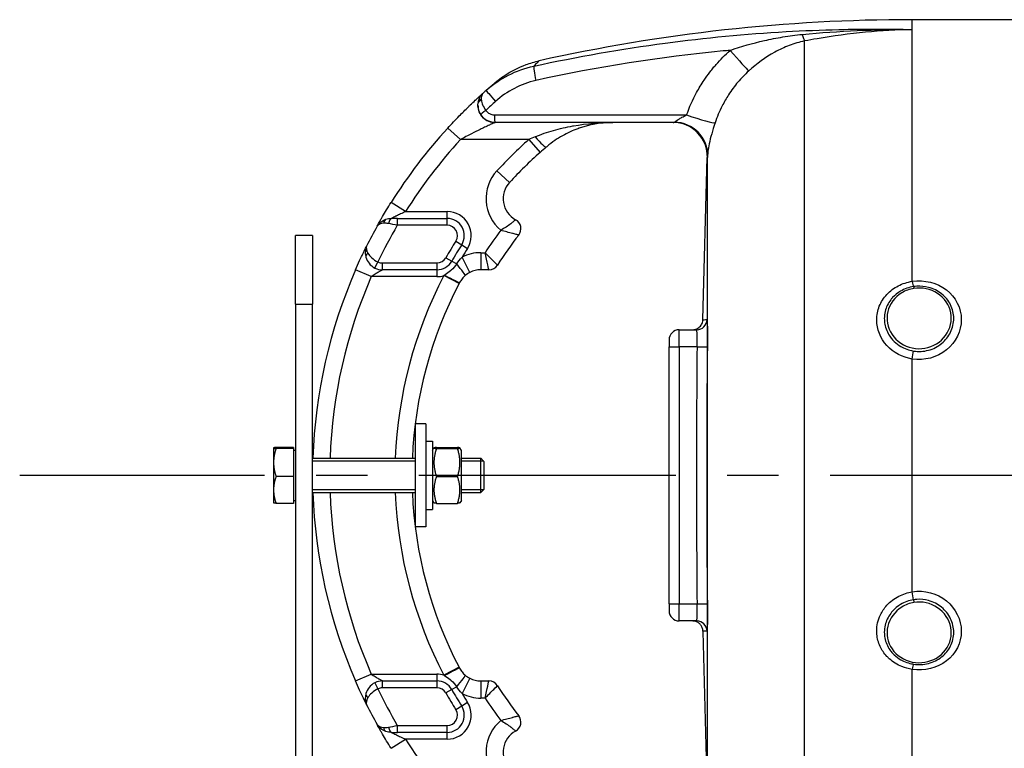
# Model space of a CAD drawing. Header units: millimetres. Extents: x 0 to 8400, y 0 to 5940.
# Tile 44 of 51: x 6318 to 6605, y 3658 to 3870. Entities that reach past the tile are written whole.
import ezdxf

# ---------------------------------------------------------------- set-up
doc = ezdxf.new("R2010")
doc.units = ezdxf.units.MM
doc.header["$LTSCALE"] = 20
doc.linetypes.add('MITTE', pattern=[2, 1.25, -0.25, 0.25, -0.25])
doc.layers.add('02-LINIE-035', color=2, linetype='CONTINUOUS')
doc.layers.add('05-ACHSE', color=1, linetype='MITTE')

msp = doc.modelspace()

# ---------------------------------------------------------------- linework, layer by layer
at = {"layer": '02-LINIE-035'}
for p, q in [((6578.1, 3867.51), (6578.1, 3870.38)), ((6820.18, 3870.38), (6578.1, 3870.38)), ((6578.1, 3794.02), (6578.1, 3867.51)), ((6546.68, 3610.59), (6546.68, 3864.17)), ((6456.36, 3840.38), (6456.35, 3840.38)), ((6508.3, 3840.38), (6456.36, 3840.38)), ((6446.23, 3835.38), (6442.55, 3838.76)), ((6466.17, 3835.38), (6446.23, 3835.38)), ((6466.17, 3835.38), (6469.49, 3831.64)), ((6518.35, 3643.92), (6518.35, 3830.84)), ((6516.98, 3782.92), (6518.22, 3830.17)), ((6518.22, 3830.12), (6518.3, 3830.12)), ((6456.89, 3826.28), (6460.56, 3822.89)), ((6430.23, 3814.38), (6426, 3817.03)), ((6430.23, 3814.38), (6442.37, 3814.38)), ((6442.37, 3812.38), (6442.37, 3814.38)), ((6427.82, 3812.38), (6426.12, 3812.38)), ((6427.82, 3812.38), (6442.37, 3812.38)), ((6427.82, 3810.38), (6427.82, 3812.38)), ((6442.37, 3810.38), (6427.82, 3810.38)), ((6442.37, 3810.38), (6442.37, 3812.38)), ((6398.1, 3787.38), (6398.1, 3807.38)), ((6403.1, 3807.38), (6398.1, 3807.38)), ((6403.1, 3807.38), (6403.1, 3787.38)), ((6444.91, 3805.77), (6446.6, 3804.71)), ((6446.6, 3804.71), (6448.29, 3803.64)), ((6452.17, 3802.38), (6453.42, 3802.38)), ((6452.17, 3802.38), (6452.17, 3797.38)), ((6421.29, 3797.89), (6422.17, 3799.68)), ((6423.48, 3799.38), (6439.36, 3799.38)), ((6423.48, 3797.38), (6423.48, 3799.38)), ((6439.36, 3799.38), (6439.36, 3797.38)), ((6441.97, 3800.89), (6443.7, 3799.9)), ((6443.7, 3799.9), (6445.14, 3799.08)), ((6448.98, 3796.61), (6446.7, 3801.06)), ((6420.21, 3795.38), (6415.62, 3797.38)), ((6439.36, 3797.38), (6423.48, 3797.38)), ((6439.36, 3797.38), (6439.36, 3795.38)), ((6454.51, 3797.38), (6452.17, 3797.38)), ((6439.36, 3795.38), (6420.21, 3795.38)), ((6445.83, 3793.37), (6441.4, 3795.68)), ((6398.1, 3787.38), (6403.1, 3787.38)), ((6398.1, 3787.38), (6398.1, 3519.38)), ((6403.1, 3519.38), (6403.1, 3787.38)), ((6510.1, 3779.88), (6515.2, 3779.88)), ((6510.1, 3774.88), (6510.1, 3779.88)), ((6507.1, 3776.88), (6507.1, 3774.88)), ((6507.1, 3699.88), (6507.1, 3774.88)), ((6507.1, 3774.88), (6510.1, 3774.88)), ((6515.29, 3774.88), (6510.1, 3774.88)), ((6510.1, 3774.88), (6510.1, 3699.88)), ((6515.29, 3774.88), (6518.29, 3774.85)), ((6578.1, 3703.41), (6578.1, 3771.34)), ((6436.1, 3752.38), (6433.1, 3752.38)), ((6433.1, 3722.38), (6433.1, 3752.38)), ((6436.1, 3752.38), (6436.1, 3722.38)), ((6436.1, 3747.38), (6438.1, 3747.38)), ((6438.1, 3747.38), (6438.1, 3727.38)), ((6391.7, 3745.38), (6391.7, 3745.37)), ((6391.7, 3745.38), (6391.7, 3745.38)), ((6391.7, 3745.37), (6391.7, 3741.13)), ((6397.5, 3745.53), (6392.41, 3745.53)), ((6397.5, 3745.21), (6392.41, 3745.21)), ((6397.5, 3745.53), (6397.5, 3745.21)), ((6397.5, 3745.21), (6397.5, 3737.05)), ((6397.5, 3744.69), (6398.1, 3744.69)), ((6438.1, 3744.68), (6438.51, 3745.38)), ((6439.22, 3745.53), (6445.38, 3745.53)), ((6439.22, 3745.21), (6445.38, 3745.21)), ((6446.5, 3744.68), (6446.09, 3745.38)), ((6446.5, 3730.08), (6446.5, 3744.68)), ((6403.1, 3742.38), (6433.1, 3742.38)), ((6433.1, 3741.48), (6403.1, 3741.48)), ((6446.5, 3742.38), (6452.18, 3742.38)), ((6453.08, 3741.48), (6446.5, 3741.48)), ((6452.18, 3732.38), (6452.18, 3742.38)), ((6453.1, 3741.46), (6452.18, 3742.38)), ((6453.1, 3741.46), (6453.1, 3733.3)), ((6391.7, 3741.13), (6391.7, 3733.14)), ((6397.5, 3737.05), (6392.41, 3737.05)), ((6397.5, 3737.05), (6397.5, 3729.22)), ((6439.22, 3737.05), (6445.38, 3737.05)), ((6391.7, 3733.14), (6391.7, 3729.38)), ((6403.1, 3733.27), (6433.1, 3733.27)), ((6446.5, 3733.27), (6453.08, 3733.27)), ((6453.1, 3733.3), (6452.18, 3732.38)), ((6397.5, 3730.06), (6398.1, 3730.06)), ((6403.1, 3732.38), (6433.1, 3732.38)), ((6438.1, 3730.08), (6438.51, 3729.37)), ((6446.5, 3730.08), (6446.09, 3729.37)), ((6446.5, 3732.38), (6452.18, 3732.38)), ((6391.7, 3729.38), (6391.7, 3729.37)), ((6397.5, 3729.22), (6392.41, 3729.22)), ((6436.1, 3727.38), (6438.1, 3727.38)), ((6439.22, 3729.22), (6445.38, 3729.22)), ((6436.1, 3722.38), (6433.1, 3722.38)), ((6507.1, 3699.88), (6507.1, 3697.88)), ((6507.1, 3699.88), (6510.1, 3699.88)), ((6510.1, 3699.88), (6515.29, 3699.88)), ((6510.1, 3694.88), (6510.1, 3699.88)), ((6515.29, 3699.88), (6518.29, 3699.91)), ((6515.2, 3694.88), (6510.1, 3694.88)), ((6516.98, 3691.84), (6518.22, 3644.59)), ((6445.83, 3681.39), (6441.4, 3679.07)), ((6415.62, 3677.38), (6420.21, 3679.38)), ((6420.21, 3679.38), (6439.36, 3679.38)), ((6439.36, 3679.38), (6439.36, 3677.38)), ((6448.98, 3678.15), (6446.7, 3673.7)), ((6578.1, 3607.25), (6578.1, 3680.74)), ((6421.29, 3676.87), (6422.17, 3675.07)), ((6423.48, 3677.38), (6439.36, 3677.38)), ((6423.48, 3675.38), (6423.48, 3677.38)), ((6439.36, 3675.38), (6423.48, 3675.38)), ((6439.36, 3677.38), (6439.36, 3675.38)), ((6445.14, 3675.68), (6443.7, 3674.86)), ((6452.17, 3677.38), (6454.51, 3677.38)), ((6452.17, 3677.38), (6452.17, 3672.38)), ((6443.7, 3674.86), (6441.97, 3673.87)), ((6453.42, 3672.38), (6452.17, 3672.38)), ((6446.6, 3670.05), (6444.91, 3668.98)), ((6448.29, 3671.12), (6446.6, 3670.05)), ((6427.82, 3664.38), (6442.37, 3664.38)), ((6427.82, 3662.38), (6427.82, 3664.38)), ((6442.37, 3662.38), (6442.37, 3664.38)), ((6426.12, 3662.38), (6427.82, 3662.38)), ((6442.37, 3662.38), (6427.82, 3662.38)), ((6442.37, 3660.38), (6442.37, 3662.38)), ((6426, 3657.72), (6430.23, 3660.38)), ((6442.37, 3660.38), (6430.23, 3660.38))]:
    msp.add_line(p, q, dxfattribs=at)
for centre, radius, start, end in [((6578.1, 3370.38), 500, 90, 102.5826), ((6456.35, 3845.38), 5, 179.0748, 270), ((6553.1, 3737.38), 150, 137.4789, 147.9246), ((6553.1, 3737.38), 145, 137.4789, 147.9246), ((6553.1, 3737.38), 131, 131.5747, 137.2611), ((6553.1, 3737.38), 126, 131.5747, 137.2611), ((6465.7, 3818.14), 12, 137.2611, 230.1512), ((6465.7, 3818.14), 7, 137.2611, 241.1675), ((6442.37, 3807.38), 7, 327.7001, 90), ((6553.1, 3737.38), 145, 149.7716, 154.5523), ((6442.37, 3807.38), 5, 327.7001, 90), ((6442.37, 3807.38), 3, 327.7001, 90), ((6460.88, 3809.38), 3, 322.0201, 61.1675), ((6553.1, 3737.38), 150, 151.0019, 153.4958), ((6553.09, 3737.38), 149.99, 151.0009, 151.0012), ((6553.1, 3737.38), 119, 143.0413, 146.892), ((6553.1, 3737.38), 114, 142.0201, 147.421), ((6553.1, 3737.38), 128, 147.7001, 150.2522), ((6553.1, 3737.38), 126, 147.7001, 150.2522), ((6553.1, 3737.38), 124, 147.7001, 149.0985), ((6452.17, 3790.38), 12, 90, 117.106), ((6423.48, 3802.38), 3, 243.9596, 270), ((6439.36, 3802.38), 3, 270, 330.2522), ((6439.36, 3802.38), 5, 270, 330.2522), ((6454.51, 3800.38), 3, 270, 327.421), ((6553.1, 3737.38), 150, 156.4218, 178.0898), ((6423.48, 3802.38), 5, 243.9596, 270), ((6452.17, 3790.38), 7, 90, 117.106), ((6553.1, 3737.38), 145, 156.4218, 178.0239), ((6553.1, 3737.38), 126, 152.4371, 177.7258), ((6553.1, 3737.38), 121, 152.4371, 177.6317), ((6439.36, 3802.38), 7, 270, 286.9187), ((6510.1, 3776.88), 3, 90, 180), ((10168.19, 3737.38), 3653.09, 179.41183, 180.58817), ((6553.1, 3737.38), 150, 181.9102, 203.5782), ((6553.1, 3737.38), 145, 181.9761, 203.5782), ((6553.1, 3737.38), 126, 182.2742, 207.5629), ((6553.1, 3737.38), 121, 182.3683, 207.5629), ((6510.1, 3697.88), 3, 180, 270), ((6439.36, 3672.38), 7, 73.0813, 90), ((6452.17, 3684.38), 7, 242.894, 270), ((6423.48, 3672.38), 5, 90, 116.0404), ((6423.48, 3672.38), 3, 90, 116.0404), ((6439.36, 3672.38), 5, 29.7478, 90), ((6439.36, 3672.38), 3, 29.7478, 90), ((6454.51, 3674.38), 3, 32.579, 90), ((6553.1, 3737.38), 114, 212.579, 217.9799), ((6553.1, 3737.38), 145, 205.4477, 210.2284), ((6553.1, 3737.38), 128, 209.7478, 212.2999), ((6553.1, 3737.38), 126, 209.7478, 212.2999), ((6553.1, 3737.38), 124, 210.9015, 212.2999), ((6452.17, 3684.38), 12, 242.894, 270), ((6553.1, 3737.38), 119, 213.108, 216.9587), ((6553.1, 3737.38), 150, 206.5042, 208.9981), ((6442.37, 3667.38), 7, 270, 32.2999), ((6442.37, 3667.38), 5, 270, 32.2999), ((6442.37, 3667.38), 3, 270, 32.2999), ((6460.88, 3665.38), 3, 298.8325, 37.9799), ((6553.1, 3737.38), 150, 208.9988, 208.9991), ((6465.7, 3656.62), 12, 129.8488, 222.7389), ((6465.7, 3656.62), 7, 118.8325, 222.7389), ((6553.1, 3737.38), 145, 212.0754, 222.5211)]:
    msp.add_arc(centre, radius, start, end, dxfattribs=at)
for centre, major_axis, ratio, start_param, end_param in [((6545.02, 3873.76), (1.88, -9.82), 0.074371, 5.5954, 6.050953), ((6523.86, 3862.73), (6.63, -7.48), 0.0082, 4.879909, 6.07175), ((6468.76, 3852), (-1.06, 4.89), 0.076337, 0.137706, 1.425836), ((6553.08, 3737.39), (72.6, 131.25), 0.999897, 1.22965, 1.237385), ((6457.01, 3845.96), (-3.31, 3.74), 0.004968, 0, 1.418024), ((6453.37, 3845.77), (-1.98, 0.26), 0.601883, 5.340533, 6.283185), ((6456.7, 3844.55), (-3.91, 4.24), 0.861739, 0.561993, 0.622868), ((6453.4, 3845.96), (-1.96, 0.39), 0.620947, 5.41807, 6.283185), ((6456.83, 3844.67), (3.93, -4.22), 0.529098, 3.702697, 3.763512), ((6554.99, 3736.39), (-67.28, -131.55), 0.999934, 4.344114, 4.37013), ((6453.86, 3843.71), (-1.66, -1.12), 0.145795, 4.740358, 6.274369), ((6456.36, 3842.38), (0, -2), 0.105084, 4.609562, 6.283185), ((6511.19, 3843.6), (9.44, -3.3), 0.061815, 4.844954, 6.166482), ((6508.3, 3830.38), (0, 10), 0.999978, 4.687077, 6.283185), ((6508.35, 3831.09), (9.99, -0.46), 0.941438, 0.022707, 1.578858), ((6474.05, 3834.12), (-23.96, -9.36), 0.162972, 4.902563, 4.983301), ((6468.02, 3836.99), (3.25, -3.8), 0.105656, 4.835475, 6.283185), ((6425.14, 3810.22), (-0.65, 1.89), 0.594665, 0, 0.977701), ((6426.12, 3810.38), (0, 2), 0.438654, 0, 1.323775), ((6420.6, 3801.57), (-1.93, -0.54), 0.594665, 5.305484, 6.283185), ((6444.38, 3799.51), (3.24, -3.8), 0.059752, 0, 1.406315), ((6441.54, 3795.96), (4.43, -2.32), 0.0215, 4.735018, 6.283185), ((6447.12, 3792.69), (-6.15, -11.77), 0.109734, 4.689658, 4.712185), ((6578.1, 3795.29), (0.45, -2.97), 0.070375, 5.146979, 5.966199), ((6515.2, 3782.88), (0, -3), 0.999741, 0, 1.557855), ((10162.02, 3737.38), (0, -3645.44), 0.999584, 4.70211, 4.722668), ((6578.1, 3772.11), (-0.48, -2.96), 0.042198, 1.315963, 2.135183), ((6578.1, 3702.65), (0.48, -2.96), 0.042202, 1.006409, 1.825629), ((6515.2, 3691.88), (0, 3), 0.999741, 4.725331, 6.283185), ((6441.54, 3678.8), (4.43, 2.32), 0.0215, 0, 1.548167), ((6447.12, 3682.06), (6.15, -11.77), 0.109734, 4.712593, 4.73512), ((6578.1, 3679.46), (0.45, 2.97), 0.070369, 0.31706, 1.136205), ((6444.38, 3675.25), (3.24, 3.8), 0.059752, 4.876871, 6.283185), ((6420.6, 3673.18), (-1.93, 0.54), 0.594665, 0, 0.977701), ((6425.14, 3664.54), (-0.65, -1.89), 0.594665, 5.305484, 6.283185), ((6426.12, 3664.38), (0, -2), 0.438654, 4.95941, 6.283185)]:
    msp.add_ellipse(centre, major_axis=major_axis, ratio=ratio, start_param=start_param, end_param=end_param, dxfattribs=at)
for points, knots in [([(6467.65, 3856.83), (6480.35, 3859.59), (6493.14, 3861.84), (6505.99, 3863.55), (6517.71, 3865.11), (6529.47, 3866.23), (6541.26, 3866.89), (6546.4, 3867.19), (6551.54, 3867.39), (6556.69, 3867.51), (6563.82, 3867.68), (6570.96, 3867.68), (6578.1, 3867.51)], [0, 0, 0, 0, 0.349626, 0.349626, 0.349626, 0.668314, 0.668314, 0.668314, 0.80729, 0.80729, 0.80729, 1, 1, 1, 1]), ([(6524.91, 3861.43), (6528.19, 3862.57), (6531.52, 3863.51), (6534.93, 3864.28), (6536.72, 3864.69), (6538.52, 3865.04), (6540.32, 3865.34), (6541.26, 3865.49), (6542.2, 3865.63), (6543.14, 3865.75), (6544.1, 3865.88), (6545.05, 3865.99), (6546.01, 3866.08)], [0, 0, 0, 0, 0.481674, 0.481674, 0.481674, 0.73493, 0.73493, 0.73493, 0.86684, 0.86684, 0.86684, 1, 1, 1, 1]), ([(6578.1, 3867.51), (6573.55, 3867.41), (6568.99, 3867.14), (6564.45, 3866.71), (6559.72, 3866.26), (6555.01, 3865.63), (6550.31, 3864.83), (6549.1, 3864.62), (6547.89, 3864.4), (6546.68, 3864.17)], [0, 0, 0, 0, 0.4330124, 0.4330124, 0.4330124, 0.8836623, 0.8836623, 0.8836623, 1, 1, 1, 1]), ([(6546.68, 3864.17), (6545.12, 3863.86), (6543.63, 3863.41), (6542.19, 3862.86), (6541.48, 3862.59), (6540.78, 3862.29), (6540.1, 3861.97), (6539.38, 3861.63), (6538.67, 3861.27), (6537.97, 3860.88), (6535.24, 3859.38), (6532.72, 3857.55), (6530.33, 3855.4)], [0, 0, 0, 0, 0.248443, 0.248443, 0.248443, 0.371015, 0.371015, 0.371015, 0.499544, 0.499544, 0.499544, 1, 1, 1, 1]), ([(6524.91, 3861.43), (6524.24, 3861.37), (6523.58, 3861.3), (6522.92, 3861.24), (6504.57, 3859.46), (6486.34, 3856.62), (6468.24, 3852.63)], [0, 0, 0, 0, 0.034797, 0.034797, 0.034797, 1, 1, 1, 1]), ([(6519.1, 3855.15), (6519.41, 3855.55), (6519.72, 3855.94), (6520.03, 3856.33), (6520.29, 3856.65), (6520.56, 3856.98), (6520.84, 3857.29), (6522.09, 3858.75), (6523.45, 3860.14), (6524.91, 3861.43)], [0, 0, 0, 0, 0.174828, 0.174828, 0.174828, 0.322261, 0.322261, 0.322261, 1, 1, 1, 1]), ([(6456.19, 3851.87), (6456.28, 3851.95), (6456.36, 3852.01), (6456.42, 3852.06), (6456.43, 3852.07), (6456.44, 3852.08), (6456.44, 3852.08), (6456.47, 3852.1), (6456.47, 3852.11), (6456.48, 3852.11), (6456.48, 3852.12), (6456.49, 3852.13), (6456.5, 3852.13), (6456.51, 3852.14), (6456.52, 3852.15), (6456.58, 3852.2), (6456.63, 3852.24), (6456.88, 3852.45), (6457.08, 3852.61), (6457.89, 3853.24), (6458.52, 3853.69), (6461.09, 3855.39), (6463.19, 3856.45), (6466.61, 3857.71), (6467.89, 3858.08), (6469.18, 3858.37)], [0, 0, 0, 0, 0.287575, 0.287575, 0.341472, 0.341472, 0.381911, 0.381911, 0.38672, 0.38672, 0.391558, 0.391558, 0.393973, 0.393973, 0.398881, 0.398881, 0.418546, 0.418546, 0.495447, 0.495447, 0.726159, 0.726159, 1.422321, 1.422321, 1.818913, 1.818913, 1.818913, 1.818913]), ([(6469.18, 3858.37), (6469.18, 3858.37), (6468.97, 3858.17), (6468.58, 3857.77), (6468.34, 3857.53), (6468.03, 3857.21), (6467.66, 3856.83)], [0.5001939, 0.5001939, 0.5001939, 0.5001939, 0.8111526, 0.8111526, 0.8111526, 0.999941, 0.999941, 0.999941, 0.999941]), ([(6512.24, 3842.58), (6513.04, 3844.85), (6514.02, 3847.03), (6515.16, 3849.13), (6515.83, 3850.36), (6516.56, 3851.56), (6517.34, 3852.73), (6517.88, 3853.52), (6518.44, 3854.3), (6519.02, 3855.04), (6519.05, 3855.08), (6519.08, 3855.12), (6519.1, 3855.15)], [0, 0, 0, 0, 0.5, 0.5, 0.5, 0.791988, 0.791988, 0.791988, 0.990248, 0.990248, 0.990248, 1, 1, 1, 1]), ([(6530.33, 3855.4), (6529.2, 3854.38), (6528.15, 3853.29), (6527.19, 3852.15), (6526.7, 3851.57), (6526.23, 3850.98), (6525.78, 3850.37), (6525.33, 3849.76), (6524.9, 3849.13), (6524.49, 3848.49), (6523.81, 3847.43), (6523.19, 3846.34), (6522.62, 3845.22), (6521.81, 3843.62), (6521.12, 3841.95), (6520.54, 3840.25)], [0, 0, 0, 0, 0.247747, 0.247747, 0.247747, 0.372352, 0.372352, 0.372352, 0.497319, 0.497319, 0.497319, 0.703638, 0.703638, 0.703638, 1, 1, 1, 1]), ([(6455.66, 3851.42), (6455.66, 3851.42), (6455.66, 3851.42), (6455.66, 3851.42), (6455.89, 3851.62), (6456.07, 3851.77), (6456.19, 3851.87)], [0.249578, 0.249578, 0.249578, 0.249578, 0.2501513, 0.2501513, 0.2501513, 0.3765445, 0.3765445, 0.3765445, 0.3765445]), ([(6442.55, 3838.76), (6443.66, 3839.98), (6444.78, 3841.15), (6445.89, 3842.29), (6446.78, 3843.19), (6447.66, 3844.07), (6448.5, 3844.89), (6448.71, 3845.09), (6448.92, 3845.29), (6449.12, 3845.49), (6449.63, 3845.98), (6450.12, 3846.45), (6450.58, 3846.87), (6450.77, 3847.05), (6450.95, 3847.22), (6451.12, 3847.38), (6451.37, 3847.61), (6451.6, 3847.82), (6451.81, 3848.02), (6452.18, 3848.35), (6452.48, 3848.62), (6452.69, 3848.81), (6452.74, 3848.86), (6452.79, 3848.9), (6452.83, 3848.94)], [0, 0, 0, 0, 0.278174, 0.278174, 0.278174, 0.5, 0.5, 0.5, 0.555741, 0.555741, 0.555741, 0.693534, 0.693534, 0.693534, 0.75, 0.75, 0.75, 0.830443, 0.830443, 0.830443, 0.96621, 0.96621, 0.96621, 1, 1, 1, 1]), ([(6451.44, 3846.35), (6451.52, 3846.74), (6451.64, 3847.13), (6451.79, 3847.47), (6451.94, 3847.8), (6452.11, 3848.1), (6452.31, 3848.36), (6452.39, 3848.48), (6452.48, 3848.58), (6452.57, 3848.68), (6452.61, 3848.73), (6452.66, 3848.77), (6452.7, 3848.82), (6452.72, 3848.84), (6452.74, 3848.86), (6452.76, 3848.88), (6452.77, 3848.89), (6452.79, 3848.9), (6452.8, 3848.91), (6452.8, 3848.91), (6452.81, 3848.92), (6452.81, 3848.92), (6452.81, 3848.92), (6452.82, 3848.93), (6452.82, 3848.93), (6452.82, 3848.93), (6452.82, 3848.93), (6452.83, 3848.94)], [0, 0, 0, 0, 0.372379, 0.372379, 0.372379, 0.720983, 0.720983, 0.720983, 0.867591, 0.867591, 0.867591, 0.935969, 0.935969, 0.935969, 0.968822, 0.968822, 0.968822, 0.98477, 0.98477, 0.98477, 0.992543, 0.992543, 0.992543, 0.995838, 0.995838, 0.995838, 1, 1, 1, 1]), ([(6452.83, 3848.94), (6452.59, 3848.73), (6452.43, 3848.4), (6452.36, 3847.98), (6452.31, 3847.73), (6452.3, 3847.45), (6452.31, 3847.14)], [0.0000677, 0.0000677, 0.0000677, 0.0000677, 0.6226663, 0.6226663, 0.6226663, 1, 1, 1, 1]), ([(6452.2, 3842.59), (6451.84, 3843.14), (6451.59, 3843.73), (6451.46, 3844.34), (6451.34, 3844.91), (6451.32, 3845.48), (6451.39, 3846.03)], [0, 0, 0, 0, 0.517352, 0.517352, 0.517352, 1, 1, 1, 1]), ([(6452.34, 3846.89), (6452.39, 3846.45), (6452.51, 3845.98), (6452.72, 3845.49), (6452.94, 3844.97), (6453.26, 3844.43), (6453.65, 3843.92)], [0, 0, 0, 0, 0.482021, 0.482021, 0.482021, 1, 1, 1, 1]), ([(6453.65, 3843.92), (6453.82, 3843.67), (6454.03, 3843.44), (6454.26, 3843.25), (6454.52, 3843.04), (6454.83, 3842.87), (6455.15, 3842.76), (6455.47, 3842.64), (6455.81, 3842.58), (6456.15, 3842.58)], [0, 0, 0, 0, 0.307405, 0.307405, 0.307405, 0.653773, 0.653773, 0.653773, 1, 1, 1, 1]), ([(6456.15, 3842.58), (6468.95, 3842.58), (6481.76, 3842.58), (6500.46, 3842.58), (6506.35, 3842.58), (6512.24, 3842.58)], [0, 0, 0, 0, 0.684934, 0.684934, 1, 1, 1, 1]), ([(6508.71, 3840.5), (6508.82, 3840.56), (6508.94, 3840.65), (6509.08, 3840.75), (6509.12, 3840.78), (6509.16, 3840.8), (6509.19, 3840.83), (6509.38, 3840.96), (6509.59, 3841.1), (6509.8, 3841.24), (6509.85, 3841.27), (6509.89, 3841.3), (6509.94, 3841.33), (6510.24, 3841.52), (6510.56, 3841.71), (6510.89, 3841.89), (6511.33, 3842.13), (6511.78, 3842.36), (6512.24, 3842.58)], [0, 0, 0, 0, 0.151994, 0.151994, 0.151994, 0.190307, 0.190307, 0.190307, 0.378776, 0.378776, 0.378776, 0.416394, 0.416394, 0.416394, 0.66801, 0.66801, 0.66801, 1, 1, 1, 1]), ([(6456.35, 3840.38), (6456.35, 3840.38), (6456.23, 3840.32), (6456.03, 3840.24), (6455.97, 3840.21), (6455.9, 3840.17), (6455.82, 3840.14), (6455.63, 3840.06), (6455.42, 3839.96), (6455.19, 3839.85), (6455.03, 3839.78), (6454.87, 3839.71), (6454.7, 3839.63), (6454.47, 3839.52), (6454.24, 3839.41), (6454, 3839.3), (6453.54, 3839.09), (6453.06, 3838.86), (6452.59, 3838.63), (6452.39, 3838.54), (6452.2, 3838.45), (6452.01, 3838.35), (6451.18, 3837.95), (6450.32, 3837.52), (6449.46, 3837.08), (6448.38, 3836.53), (6447.31, 3835.97), (6446.23, 3835.38)], [0, 0, 0, 0, 0.093319, 0.093319, 0.093319, 0.125, 0.125, 0.125, 0.199077, 0.199077, 0.199077, 0.25, 0.25, 0.25, 0.318714, 0.318714, 0.318714, 0.447998, 0.447998, 0.447998, 0.5, 0.5, 0.5, 0.720762, 0.720762, 0.720762, 1, 1, 1, 1]), ([(6468.02, 3836.18), (6469.78, 3836.93), (6471.55, 3837.55), (6473.36, 3838.06), (6475.24, 3838.6), (6477.13, 3839.03), (6479.03, 3839.37), (6479.11, 3839.38), (6479.19, 3839.4), (6479.27, 3839.41), (6483.07, 3840.07), (6486.92, 3840.38), (6490.75, 3840.38)], [0, 0, 0, 0, 0.239872, 0.239872, 0.239872, 0.489121, 0.489121, 0.489121, 0.5, 0.5, 0.5, 1, 1, 1, 1]), ([(6490.75, 3840.38), (6490.18, 3840.38), (6489.6, 3840.36), (6486.27, 3840.17), (6483.57, 3839.64), (6480.87, 3838.7)], [0, 0, 0, 0, 0.200099, 0.200099, 1.166748, 1.166748, 1.166748, 1.166748]), ([(6520.54, 3840.25), (6519.83, 3838.14), (6519.2, 3835.93), (6518.84, 3834.18), (6518.47, 3832.44), (6518.38, 3831.34), (6518.35, 3830.84)], [0, 0, 0, 0, 0.5, 0.5, 0.5, 1, 1, 1, 1]), ([(6480.49, 3838.57), (6478.99, 3838.02), (6477.49, 3837.34), (6474.49, 3835.65), (6472.96, 3834.61), (6471.53, 3833.41)], [0, 0, 0, 0, 0.53875, 0.53875, 1.103703, 1.103703, 1.103703, 1.103703]), ([(6480.87, 3838.7), (6480.85, 3838.69), (6480.82, 3838.69), (6480.8, 3838.68), (6480.77, 3838.67), (6480.73, 3838.65), (6480.7, 3838.64), (6480.63, 3838.62), (6480.56, 3838.59), (6480.49, 3838.57)], [0.49622554, 0.49622554, 0.49622554, 0.49622554, 0.5, 0.5, 0.5, 0.50487956, 0.50487956, 0.50487956, 0.5158244, 0.5158244, 0.5158244, 0.5158244]), ([(6421.91, 3810.1), (6422.12, 3810.49), (6422.53, 3811.22), (6423.05, 3812.12), (6423.19, 3812.37), (6423.34, 3812.63), (6423.5, 3812.9), (6424.24, 3814.16), (6425.1, 3815.6), (6426, 3817.03)], [0, 0, 0, 0, 0.392187, 0.392187, 0.392187, 0.5, 0.5, 0.5, 1, 1, 1, 1]), ([(6430.23, 3814.38), (6429.73, 3814.15), (6429.23, 3813.92), (6428.74, 3813.68), (6428.35, 3813.5), (6427.97, 3813.31), (6427.61, 3813.13), (6427.53, 3813.09), (6427.46, 3813.06), (6427.38, 3813.02), (6427.18, 3812.92), (6426.98, 3812.82), (6426.8, 3812.73), (6426.61, 3812.63), (6426.42, 3812.54), (6426.29, 3812.47), (6426.24, 3812.44), (6426.2, 3812.42), (6426.17, 3812.41), (6426.13, 3812.39), (6426.12, 3812.38), (6426.12, 3812.38)], [0, 0, 0, 0, 0.307765, 0.307765, 0.307765, 0.54959, 0.54959, 0.54959, 0.59907, 0.59907, 0.59907, 0.73613, 0.73613, 0.73613, 0.881759, 0.881759, 0.881759, 0.93819, 0.93819, 0.93819, 1, 1, 1, 1]), ([(6462.32, 3812.01), (6462.32, 3812.01), (6462.29, 3811.97), (6462.21, 3811.9), (6462.14, 3811.84), (6462.04, 3811.75), (6461.91, 3811.63), (6461.71, 3811.45), (6461.44, 3811.23), (6461.1, 3810.96), (6461.04, 3810.92), (6460.97, 3810.86), (6460.91, 3810.81), (6460.52, 3810.52), (6460.07, 3810.2), (6459.57, 3809.87), (6459.08, 3809.55), (6458.55, 3809.23), (6458.01, 3808.93)], [0, 0, 0, 0, 0.147086, 0.147086, 0.147086, 0.286556, 0.286556, 0.286556, 0.5, 0.5, 0.5, 0.539665, 0.539665, 0.539665, 0.771051, 0.771051, 0.771051, 1, 1, 1, 1]), ([(6463.24, 3807.53), (6463.24, 3807.53), (6463.19, 3807.54), (6463.09, 3807.57), (6462.99, 3807.59), (6462.85, 3807.62), (6462.68, 3807.67), (6462.4, 3807.74), (6462.05, 3807.82), (6461.62, 3807.93), (6461.54, 3807.95), (6461.46, 3807.97), (6461.38, 3808), (6460.9, 3808.12), (6460.36, 3808.27), (6459.78, 3808.43), (6459.2, 3808.58), (6458.61, 3808.75), (6458.01, 3808.93)], [0, 0, 0, 0, 0.145815, 0.145815, 0.145815, 0.284661, 0.284661, 0.284661, 0.5, 0.5, 0.5, 0.538263, 0.538263, 0.538263, 0.771245, 0.771245, 0.771245, 1, 1, 1, 1]), ([(6415.62, 3797.38), (6416.02, 3798.3), (6416.43, 3799.19), (6416.82, 3800.05), (6417.07, 3800.59), (6417.31, 3801.11), (6417.54, 3801.59), (6417.67, 3801.86), (6417.79, 3802.13), (6417.91, 3802.38), (6418.24, 3803.06), (6418.52, 3803.62), (6418.71, 3804.01), (6418.76, 3804.11), (6418.8, 3804.19), (6418.83, 3804.26), (6418.85, 3804.28), (6418.86, 3804.3), (6418.86, 3804.32)], [0, 0, 0, 0, 0.306395, 0.306395, 0.306395, 0.5, 0.5, 0.5, 0.610594, 0.610594, 0.610594, 0.910773, 0.910773, 0.910773, 0.979965, 0.979965, 0.979965, 1, 1, 1, 1]), ([(6418.86, 3804.32), (6418.46, 3803.5), (6418.34, 3802.4), (6418.61, 3801.26), (6418.63, 3801.18), (6418.65, 3801.11), (6418.67, 3801.04)], [0, 0, 0, 0, 0.939344, 0.939344, 0.939344, 1, 1, 1, 1]), ([(6419.25, 3802.22), (6419.51, 3801.77), (6419.88, 3801.32), (6420.35, 3800.89), (6420.85, 3800.44), (6421.48, 3800.01), (6422.17, 3799.68)], [0, 0, 0, 0, 0.481828, 0.481828, 0.481828, 1, 1, 1, 1]), ([(6457.04, 3798.76), (6457.04, 3798.76), (6456.63, 3799.16), (6455.28, 3800.5), (6454.35, 3801.44), (6453.42, 3802.38)], [0, 0, 0, 0, 0.5, 0.5, 1, 1, 1, 1]), ([(6454.51, 3797.38), (6454.51, 3797.38), (6454.39, 3797.93), (6453.98, 3799.79), (6453.7, 3801.09), (6453.42, 3802.38)], [0, 0, 0, 0, 0.5, 0.5, 1, 1, 1, 1]), ([(6418.67, 3801.04), (6418.84, 3800.41), (6419.14, 3799.81), (6419.56, 3799.28), (6420.01, 3798.71), (6420.61, 3798.22), (6421.29, 3797.89)], [0, 0, 0, 0, 0.482114, 0.482114, 0.482114, 1, 1, 1, 1]), ([(6445.14, 3799.08), (6444.67, 3798.41), (6444.14, 3797.8), (6443.54, 3797.26), (6443.49, 3797.21), (6443.43, 3797.16), (6443.38, 3797.11), (6442.87, 3796.68), (6442.32, 3796.29), (6441.75, 3795.91), (6441.7, 3795.88), (6441.65, 3795.84), (6441.59, 3795.81)], [0, 0, 0, 0, 0.5, 0.5, 0.5, 0.546751, 0.546751, 0.546751, 0.962019, 0.962019, 0.962019, 1, 1, 1, 1]), ([(6423.48, 3797.38), (6423.48, 3797.38), (6423.48, 3797.37), (6423.46, 3797.36), (6423.44, 3797.35), (6423.4, 3797.33), (6423.35, 3797.3), (6423.31, 3797.28), (6423.25, 3797.25), (6423.19, 3797.21), (6423.17, 3797.2), (6423.14, 3797.18), (6423.12, 3797.17), (6422.92, 3797.05), (6422.68, 3796.91), (6422.42, 3796.76), (6422.4, 3796.75), (6422.38, 3796.74), (6422.36, 3796.72), (6422.04, 3796.53), (6421.71, 3796.33), (6421.36, 3796.12), (6421.35, 3796.11), (6421.34, 3796.1), (6421.33, 3796.09), (6420.96, 3795.86), (6420.58, 3795.62), (6420.21, 3795.38)], [0, 0, 0, 0, 0.050487, 0.050487, 0.050487, 0.121011, 0.121011, 0.121011, 0.187501, 0.187501, 0.187501, 0.214399, 0.214399, 0.214399, 0.424818, 0.424818, 0.424818, 0.441132, 0.441132, 0.441132, 0.70436, 0.70436, 0.70436, 0.713622, 0.713622, 0.713622, 1, 1, 1, 1]), ([(6447.63, 3795.7), (6447.29, 3795.41), (6446.98, 3795.09), (6446.43, 3794.4), (6446.18, 3794.03), (6445.97, 3793.63)], [0, 0, 0, 0, 0.5, 0.5, 1, 1, 1, 1]), ([(6578.1, 3771.34), (6575.23, 3771.8), (6572.59, 3773.2), (6570.69, 3775.27), (6570.68, 3775.28), (6570.68, 3775.28), (6570.68, 3775.29), (6568.78, 3777.36), (6567.71, 3780.04), (6567.71, 3782.76), (6567.71, 3784.13), (6567.98, 3785.49), (6568.48, 3786.74), (6568.98, 3788), (6569.74, 3789.18), (6570.68, 3790.19), (6571.62, 3791.2), (6572.77, 3792.06), (6574.02, 3792.71), (6575.27, 3793.35), (6576.67, 3793.8), (6578.1, 3794.02)], [0, 0, 0, 0, 0.25, 0.25, 0.25, 0.250548, 0.250548, 0.250548, 0.5, 0.5, 0.5, 0.624936, 0.624936, 0.624936, 0.749856, 0.749856, 0.749856, 0.875355, 0.875355, 0.875355, 1, 1, 1, 1]), ([(6578.1, 3794.02), (6581.63, 3794.54), (6585.34, 3793.61), (6588.05, 3791.53), (6590.75, 3789.46), (6592.41, 3786.22), (6592.41, 3782.87), (6592.42, 3779.53), (6590.78, 3776.18), (6588.05, 3773.98), (6585.33, 3771.78), (6581.63, 3770.78), (6578.1, 3771.34)], [0, 0, 0, 0, 0.25, 0.25, 0.25, 0.5, 0.5, 0.5, 0.75, 0.75, 0.75, 1, 1, 1, 1]), ([(6578.46, 3792.46), (6577.11, 3792.26), (6575.82, 3791.81), (6574.66, 3791.14), (6573.79, 3790.63), (6573.02, 3790.01), (6572.36, 3789.3), (6572.16, 3789.08), (6571.97, 3788.85), (6571.79, 3788.62), (6571.03, 3787.61), (6570.47, 3786.46), (6570.18, 3785.24), (6570.02, 3784.57), (6569.94, 3783.87), (6569.94, 3783.17), (6569.94, 3782.61), (6569.99, 3782.05), (6570.1, 3781.51), (6570.33, 3780.27), (6570.83, 3779.07), (6571.55, 3778.01), (6571.79, 3777.64), (6572.07, 3777.29), (6572.37, 3776.96), (6572.93, 3776.33), (6573.58, 3775.77), (6574.3, 3775.29), (6575.38, 3774.57), (6576.6, 3774.06), (6577.91, 3773.78), (6578.09, 3773.74), (6578.28, 3773.7), (6578.46, 3773.67)], [0, 0, 0, 0, 0.142587, 0.142587, 0.142587, 0.25, 0.25, 0.25, 0.282557, 0.282557, 0.282557, 0.422443, 0.422443, 0.422443, 0.5, 0.5, 0.5, 0.562018, 0.562018, 0.562018, 0.701955, 0.701955, 0.701955, 0.75, 0.75, 0.75, 0.841232, 0.841232, 0.841232, 0.98061, 0.98061, 0.98061, 1, 1, 1, 1]), ([(6578.58, 3791.92), (6577.33, 3791.73), (6576.12, 3791.31), (6575.04, 3790.67), (6572.96, 3789.44), (6571.47, 3787.43), (6570.95, 3785.19), (6570.43, 3782.96), (6570.9, 3780.49), (6572.21, 3778.52), (6573.52, 3776.55), (6575.67, 3775.08), (6578.09, 3774.57)], [0.5602271, 0.5602271, 0.5602271, 0.5602271, 0.625, 0.625, 0.625, 0.75, 0.75, 0.75, 0.875, 0.875, 0.875, 1, 1, 1, 1]), ([(6578.09, 3774.57), (6580.51, 3774.05), (6583.1, 3774.51), (6585.16, 3775.79), (6587.22, 3777.06), (6588.72, 3779.15), (6589.25, 3781.41), (6589.77, 3783.67), (6589.32, 3786.09), (6587.99, 3788.04), (6586.66, 3789.98), (6584.52, 3791.35), (6582.11, 3791.84), (6580.95, 3792.08), (6579.75, 3792.1), (6578.58, 3791.92)], [0, 0, 0, 0, 0.125, 0.125, 0.125, 0.25, 0.25, 0.25, 0.375, 0.375, 0.375, 0.5, 0.5, 0.5, 0.5602271, 0.5602271, 0.5602271, 0.5602271]), ([(6578.46, 3773.67), (6579.92, 3773.44), (6581.42, 3773.53), (6582.82, 3773.91), (6584.22, 3774.28), (6585.53, 3774.96), (6586.65, 3775.87), (6586.65, 3775.88), (6586.66, 3775.88), (6586.66, 3775.88), (6587.77, 3776.8), (6588.67, 3777.94), (6589.28, 3779.2), (6589.88, 3780.46), (6590.2, 3781.83), (6590.2, 3783.2), (6590.2, 3784.57), (6589.88, 3785.93), (6589.27, 3787.16), (6588.66, 3788.4), (6587.76, 3789.49), (6586.66, 3790.36), (6586.65, 3790.37), (6586.65, 3790.37), (6586.64, 3790.38), (6585.54, 3791.24), (6584.22, 3791.89), (6582.82, 3792.24), (6581.73, 3792.53), (6580.56, 3792.64), (6579.41, 3792.57), (6579.1, 3792.55), (6578.78, 3792.51), (6578.46, 3792.46)], [0, 0, 0, 0, 0.1248524, 0.1248524, 0.1248524, 0.25, 0.25, 0.25, 0.250524, 0.250524, 0.250524, 0.3753899, 0.3753899, 0.3753899, 0.499891, 0.499891, 0.499891, 0.6243466, 0.6243466, 0.6243466, 0.7492512, 0.7492512, 0.7492512, 0.75, 0.75, 0.75, 0.8748745, 0.8748745, 0.8748745, 0.972849, 0.972849, 0.972849, 1, 1, 1, 1]), ([(6513.98, 3779.88), (6514.09, 3779.88), (6514.21, 3779.88), (6514.43, 3779.91), (6514.54, 3779.93), (6514.86, 3780), (6515.07, 3780.07), (6515.45, 3780.26), (6515.63, 3780.37), (6515.96, 3780.62), (6516.12, 3780.76), (6516.39, 3781.08), (6516.51, 3781.26), (6516.71, 3781.62), (6516.79, 3781.82), (6516.93, 3782.27), (6516.97, 3782.54), (6516.98, 3782.8)], [0, 0, 0, 0, 0.0341754, 0.0341754, 0.0679101, 0.0679101, 0.132426, 0.132426, 0.1952579, 0.1952579, 0.2580897, 0.2580897, 0.3209216, 0.3209216, 0.3837535, 0.3837535, 0.4625339, 0.4625339, 0.4625339, 0.4625339]), ([(6516.98, 3782.8), (6516.98, 3782.8), (6517.14, 3782.81), (6517.37, 3782.82), (6517.6, 3782.83), (6517.89, 3782.83), (6518.2, 3782.84)], [0.5000296, 0.5000296, 0.5000296, 0.5000296, 0.7499061, 0.7499061, 0.7499061, 1, 1, 1, 1]), ([(6518.2, 3782.84), (6518.24, 3782.84), (6518.28, 3781.97), (6518.3, 3780.5), (6518.31, 3779.02), (6518.31, 3776.96), (6518.29, 3774.85)], [0, 0, 0, 0, 0.5, 0.5, 0.5, 1, 1, 1, 1]), ([(6515.29, 3774.88), (6515.31, 3776.2), (6515.32, 3777.49), (6515.28, 3779.33), (6515.24, 3779.88), (6515.2, 3779.88)], [0, 0, 0, 0, 0.5, 0.5, 1, 1, 1, 1]), ([(6578.1, 3703.41), (6581.63, 3703.97), (6585.34, 3702.97), (6588.05, 3700.78), (6590.75, 3698.6), (6592.41, 3695.24), (6592.41, 3691.89), (6592.42, 3688.55), (6590.78, 3685.32), (6588.05, 3683.23), (6585.33, 3681.13), (6581.63, 3680.22), (6578.1, 3680.74)], [0, 0, 0, 0, 0.25, 0.25, 0.25, 0.5, 0.5, 0.5, 0.75, 0.75, 0.75, 1, 1, 1, 1]), ([(6578.1, 3680.74), (6577.05, 3680.9), (6576.02, 3681.18), (6575.06, 3681.58), (6573.7, 3682.13), (6572.45, 3682.91), (6571.38, 3683.88), (6571.14, 3684.09), (6570.91, 3684.32), (6570.69, 3684.56), (6569.88, 3685.43), (6569.21, 3686.41), (6568.72, 3687.47), (6568.2, 3688.59), (6567.87, 3689.79), (6567.75, 3691.02), (6567.72, 3691.34), (6567.71, 3691.66), (6567.71, 3691.98), (6567.71, 3693.58), (6568.09, 3695.18), (6568.78, 3696.64), (6569.26, 3697.67), (6569.91, 3698.63), (6570.68, 3699.47), (6571.66, 3700.55), (6572.86, 3701.45), (6574.19, 3702.13), (6575.41, 3702.75), (6576.73, 3703.19), (6578.1, 3703.41)], [0, 0, 0, 0, 0.0917845, 0.0917845, 0.0917845, 0.2209007, 0.2209007, 0.2209007, 0.25, 0.25, 0.25, 0.356811, 0.356811, 0.356811, 0.470679, 0.470679, 0.470679, 0.5, 0.5, 0.5, 0.6468348, 0.6468348, 0.6468348, 0.75, 0.75, 0.75, 0.8806852, 0.8806852, 0.8806852, 1, 1, 1, 1]), ([(6578.46, 3701.08), (6577.11, 3700.86), (6575.82, 3700.4), (6574.66, 3699.7), (6573.79, 3699.17), (6573.02, 3698.53), (6572.36, 3697.79), (6572.16, 3697.57), (6571.97, 3697.33), (6571.79, 3697.09), (6571.03, 3696.06), (6570.47, 3694.88), (6570.18, 3693.65), (6570.02, 3692.97), (6569.94, 3692.27), (6569.94, 3691.58), (6569.94, 3691.02), (6569.99, 3690.46), (6570.1, 3689.92), (6570.33, 3688.69), (6570.83, 3687.51), (6571.55, 3686.47), (6571.79, 3686.12), (6572.07, 3685.78), (6572.37, 3685.45), (6572.93, 3684.84), (6573.58, 3684.3), (6574.3, 3683.84), (6575.38, 3683.14), (6576.6, 3682.65), (6577.91, 3682.39), (6578.09, 3682.35), (6578.28, 3682.32), (6578.46, 3682.29)], [0, 0, 0, 0, 0.142587, 0.142587, 0.142587, 0.25, 0.25, 0.25, 0.282557, 0.282557, 0.282557, 0.422443, 0.422443, 0.422443, 0.5, 0.5, 0.5, 0.562018, 0.562018, 0.562018, 0.701955, 0.701955, 0.701955, 0.75, 0.75, 0.75, 0.841232, 0.841232, 0.841232, 0.98061, 0.98061, 0.98061, 1, 1, 1, 1]), ([(6578.46, 3682.29), (6579.92, 3682.07), (6581.42, 3682.15), (6582.82, 3682.51), (6584.22, 3682.87), (6585.53, 3683.51), (6586.65, 3684.38), (6586.65, 3684.39), (6586.66, 3684.39), (6586.66, 3684.39), (6587.77, 3685.27), (6588.67, 3686.37), (6589.28, 3687.6), (6589.88, 3688.83), (6590.2, 3690.19), (6590.2, 3691.56), (6590.2, 3692.93), (6589.88, 3694.3), (6589.27, 3695.56), (6588.66, 3696.83), (6587.76, 3697.96), (6586.66, 3698.87), (6586.65, 3698.88), (6586.65, 3698.88), (6586.64, 3698.89), (6585.54, 3699.79), (6584.22, 3700.47), (6582.82, 3700.85), (6581.73, 3701.15), (6580.56, 3701.26), (6579.41, 3701.19), (6579.1, 3701.17), (6578.78, 3701.13), (6578.46, 3701.08)], [0, 0, 0, 0, 0.1248524, 0.1248524, 0.1248524, 0.25, 0.25, 0.25, 0.250524, 0.250524, 0.250524, 0.3753899, 0.3753899, 0.3753899, 0.499891, 0.499891, 0.499891, 0.6243466, 0.6243466, 0.6243466, 0.7492512, 0.7492512, 0.7492512, 0.75, 0.75, 0.75, 0.8748745, 0.8748745, 0.8748745, 0.972849, 0.972849, 0.972849, 1, 1, 1, 1]), ([(6515.2, 3694.88), (6515.24, 3694.88), (6515.28, 3695.42), (6515.32, 3697.26), (6515.31, 3698.56), (6515.29, 3699.88)], [0, 0, 0, 0, 0.5, 0.5, 1, 1, 1, 1]), ([(6518.29, 3699.91), (6518.31, 3697.8), (6518.31, 3695.73), (6518.3, 3694.25), (6518.28, 3692.78), (6518.24, 3691.92), (6518.2, 3691.92)], [0, 0, 0, 0, 0.499928, 0.499928, 0.499928, 1, 1, 1, 1]), ([(6578.58, 3700.28), (6577.33, 3700.08), (6576.12, 3699.63), (6575.04, 3698.96), (6572.96, 3697.67), (6571.47, 3695.6), (6570.95, 3693.34), (6570.43, 3691.07), (6570.9, 3688.63), (6572.21, 3686.72), (6573.52, 3684.8), (6575.67, 3683.41), (6578.09, 3682.91)], [0.5602271, 0.5602271, 0.5602271, 0.5602271, 0.625, 0.625, 0.625, 0.75, 0.75, 0.75, 0.875, 0.875, 0.875, 1, 1, 1, 1]), ([(6578.09, 3682.91), (6580.51, 3682.42), (6583.1, 3682.86), (6585.16, 3684.08), (6587.22, 3685.3), (6588.72, 3687.32), (6589.25, 3689.55), (6589.77, 3691.79), (6589.32, 3694.24), (6587.99, 3696.23), (6586.66, 3698.23), (6584.52, 3699.68), (6582.11, 3700.19), (6580.95, 3700.44), (6579.75, 3700.46), (6578.58, 3700.28)], [0, 0, 0, 0, 0.125, 0.125, 0.125, 0.25, 0.25, 0.25, 0.375, 0.375, 0.375, 0.5, 0.5, 0.5, 0.5602271, 0.5602271, 0.5602271, 0.5602271]), ([(6516.98, 3691.96), (6516.97, 3692.28), (6516.91, 3692.61), (6516.68, 3693.22), (6516.52, 3693.51), (6516.11, 3694.01), (6515.86, 3694.23), (6515.31, 3694.58), (6515.01, 3694.71), (6514.57, 3694.82), (6514.46, 3694.84), (6514.22, 3694.87), (6514.1, 3694.88), (6513.98, 3694.88)], [0, 0, 0, 0, 0.097168, 0.097168, 0.1946967, 0.1946967, 0.2922124, 0.2922124, 0.3897285, 0.3897285, 0.4254071, 0.4254071, 0.4616084, 0.4616084, 0.4616084, 0.4616084]), ([(6518.2, 3691.92), (6517.89, 3691.92), (6517.6, 3691.93), (6517.37, 3691.94), (6517.14, 3691.95), (6516.98, 3691.96), (6516.98, 3691.96), (6516.98, 3691.96), (6516.98, 3691.96), (6516.98, 3691.96)], [0, 0, 0, 0, 0.2500941, 0.2500941, 0.2500941, 0.5000002, 0.5000002, 0.5000002, 0.5000277, 0.5000277, 0.5000277, 0.5000277]), ([(6445.97, 3681.12), (6446.18, 3680.73), (6446.43, 3680.35), (6446.98, 3679.66), (6447.29, 3679.34), (6447.63, 3679.05)], [0, 0, 0, 0, 0.5, 0.5, 1, 1, 1, 1]), ([(6420.21, 3679.38), (6420.58, 3679.13), (6420.96, 3678.89), (6421.33, 3678.66), (6421.34, 3678.65), (6421.35, 3678.65), (6421.36, 3678.64), (6421.71, 3678.43), (6422.04, 3678.22), (6422.36, 3678.03), (6422.38, 3678.02), (6422.4, 3678.01), (6422.42, 3678), (6422.68, 3677.85), (6422.92, 3677.7), (6423.12, 3677.59), (6423.14, 3677.57), (6423.17, 3677.56), (6423.19, 3677.54), (6423.25, 3677.51), (6423.31, 3677.48), (6423.35, 3677.45), (6423.4, 3677.43), (6423.44, 3677.4), (6423.46, 3677.39), (6423.48, 3677.38), (6423.48, 3677.38), (6423.48, 3677.38)], [0, 0, 0, 0, 0.286378, 0.286378, 0.286378, 0.29564, 0.29564, 0.29564, 0.558868, 0.558868, 0.558868, 0.575182, 0.575182, 0.575182, 0.785601, 0.785601, 0.785601, 0.812499, 0.812499, 0.812499, 0.878989, 0.878989, 0.878989, 0.949513, 0.949513, 0.949513, 1, 1, 1, 1]), ([(6441.59, 3678.95), (6442.16, 3678.57), (6442.73, 3678.18), (6443.24, 3677.76), (6443.28, 3677.72), (6443.33, 3677.68), (6443.38, 3677.64), (6443.43, 3677.59), (6443.49, 3677.54), (6443.54, 3677.49), (6444.14, 3676.96), (6444.67, 3676.35), (6445.14, 3675.68)], [0, 0, 0, 0, 0.415268, 0.415268, 0.415268, 0.453249, 0.453249, 0.453249, 0.5, 0.5, 0.5, 1, 1, 1, 1]), ([(6418.86, 3670.44), (6418.82, 3670.52), (6418.77, 3670.62), (6418.71, 3670.74), (6418.52, 3671.13), (6418.24, 3671.7), (6417.91, 3672.38), (6417.79, 3672.63), (6417.67, 3672.89), (6417.54, 3673.17), (6417.31, 3673.65), (6417.07, 3674.16), (6416.82, 3674.7), (6416.43, 3675.56), (6416.02, 3676.46), (6415.62, 3677.38)], [0, 0, 0, 0, 0.089157, 0.089157, 0.089157, 0.389381, 0.389381, 0.389381, 0.5, 0.5, 0.5, 0.693605, 0.693605, 0.693605, 1, 1, 1, 1]), ([(6421.29, 3676.87), (6420.61, 3676.54), (6420.01, 3676.04), (6419.56, 3675.48), (6419.14, 3674.95), (6418.84, 3674.34), (6418.67, 3673.72)], [0, 0, 0, 0, 0.517886, 0.517886, 0.517886, 1, 1, 1, 1]), ([(6453.42, 3672.38), (6453.7, 3673.67), (6453.98, 3674.96), (6454.39, 3676.82), (6454.51, 3677.38), (6454.51, 3677.38)], [0, 0, 0, 0, 0.5, 0.5, 1, 1, 1, 1]), ([(6453.42, 3672.38), (6454.35, 3673.32), (6455.28, 3674.25), (6456.63, 3675.59), (6457.04, 3675.99), (6457.04, 3675.99)], [0, 0, 0, 0, 0.5, 0.5, 1, 1, 1, 1]), ([(6418.67, 3673.72), (6418.37, 3672.66), (6418.41, 3671.63), (6418.71, 3670.81), (6418.75, 3670.68), (6418.81, 3670.56), (6418.86, 3670.44)], [0, 0, 0, 0, 0.8651986, 0.8651986, 0.8651986, 1, 1, 1, 1]), ([(6422.17, 3675.07), (6421.48, 3674.74), (6420.85, 3674.32), (6420.35, 3673.86), (6419.88, 3673.44), (6419.51, 3672.98), (6419.25, 3672.53)], [0, 0, 0, 0, 0.518172, 0.518172, 0.518172, 1, 1, 1, 1]), ([(6458.01, 3665.83), (6458.61, 3666), (6459.2, 3666.17), (6459.78, 3666.33), (6460.36, 3666.49), (6460.9, 3666.63), (6461.38, 3666.76), (6461.46, 3666.78), (6461.54, 3666.8), (6461.62, 3666.82), (6462.05, 3666.93), (6462.4, 3667.02), (6462.68, 3667.09), (6462.85, 3667.13), (6462.99, 3667.16), (6463.09, 3667.19), (6463.19, 3667.21), (6463.24, 3667.22), (6463.24, 3667.22)], [0, 0, 0, 0, 0.228755, 0.228755, 0.228755, 0.461737, 0.461737, 0.461737, 0.5, 0.5, 0.5, 0.715339, 0.715339, 0.715339, 0.854185, 0.854185, 0.854185, 1, 1, 1, 1]), ([(6426, 3657.72), (6425.1, 3659.16), (6424.24, 3660.59), (6423.5, 3661.85), (6423.34, 3662.12), (6423.19, 3662.39), (6423.05, 3662.63), (6422.56, 3663.48), (6422.18, 3664.17), (6421.95, 3664.57), (6421.94, 3664.6), (6421.92, 3664.63), (6421.91, 3664.66)], [0, 0, 0, 0, 0.5, 0.5, 0.5, 0.607782, 0.607782, 0.607782, 0.97431, 0.97431, 0.97431, 1, 1, 1, 1]), ([(6458.01, 3665.83), (6458.55, 3665.53), (6459.08, 3665.21), (6459.57, 3664.88), (6460.07, 3664.56), (6460.52, 3664.24), (6460.91, 3663.94), (6460.97, 3663.89), (6461.04, 3663.84), (6461.1, 3663.79), (6461.44, 3663.53), (6461.71, 3663.3), (6461.91, 3663.12), (6462.04, 3663.01), (6462.14, 3662.92), (6462.21, 3662.85), (6462.29, 3662.78), (6462.32, 3662.75), (6462.32, 3662.75)], [0, 0, 0, 0, 0.228949, 0.228949, 0.228949, 0.460335, 0.460335, 0.460335, 0.5, 0.5, 0.5, 0.713444, 0.713444, 0.713444, 0.852914, 0.852914, 0.852914, 1, 1, 1, 1]), ([(6426.12, 3662.38), (6426.12, 3662.38), (6426.13, 3662.37), (6426.17, 3662.35), (6426.2, 3662.33), (6426.24, 3662.31), (6426.29, 3662.28), (6426.42, 3662.22), (6426.61, 3662.12), (6426.8, 3662.03), (6426.98, 3661.93), (6427.18, 3661.84), (6427.38, 3661.73), (6427.46, 3661.7), (6427.53, 3661.66), (6427.61, 3661.62), (6427.97, 3661.44), (6428.35, 3661.26), (6428.74, 3661.07), (6429.23, 3660.84), (6429.73, 3660.61), (6430.23, 3660.38)], [0, 0, 0, 0, 0.06181, 0.06181, 0.06181, 0.118241, 0.118241, 0.118241, 0.26387, 0.26387, 0.26387, 0.40093, 0.40093, 0.40093, 0.45041, 0.45041, 0.45041, 0.692235, 0.692235, 0.692235, 1, 1, 1, 1])]:
    msp.add_open_spline(points, degree=3, knots=knots, dxfattribs=at)
for points in [[(6546.01, 3866.08), (6556.68, 3867.1), (6567.39, 3867.59), (6578.1, 3867.51)], [(6453.69, 3849.71), (6457.68, 3853.24), (6462.46, 3855.72), (6467.65, 3856.83)], [(6469.18, 3858.37), (6469.18, 3858.37), (6469.18, 3858.37), (6469.18, 3858.37)], [(6453.69, 3849.71), (6454.13, 3850.1), (6454.53, 3850.45), (6454.88, 3850.75)], [(6454.88, 3850.75), (6455.18, 3851.01), (6455.45, 3851.24), (6455.66, 3851.42)], [(6468.24, 3852.63), (6463.85, 3851.66), (6459.84, 3849.52), (6456.48, 3846.52)], [(6456.36, 3840.38), (6454.71, 3840.38), (6453.12, 3841.22), (6452.2, 3842.59)], [(6508.3, 3840.38), (6508.43, 3840.38), (6508.57, 3840.42), (6508.71, 3840.5)], [(6471.27, 3833.19), (6470.67, 3832.68), (6470.08, 3832.16), (6469.49, 3831.64)], [(6471.53, 3833.41), (6471.45, 3833.34), (6471.36, 3833.26), (6471.27, 3833.19)], [(6518.35, 3830.84), (6518.32, 3830.36), (6518.31, 3830.13), (6518.3, 3830.12)], [(6421.91, 3810.1), (6422.37, 3810.94), (6423.3, 3811.7), (6424.49, 3812.11)], [(6423.85, 3810.95), (6422.86, 3810.87), (6422.16, 3810.56), (6421.91, 3810.1)], [(6425.26, 3810.87), (6424.75, 3810.96), (6424.28, 3810.99), (6423.85, 3810.95)], [(6424.49, 3812.11), (6425.01, 3812.28), (6425.55, 3812.38), (6426.12, 3812.38)], [(6427.82, 3810.38), (6426.92, 3810.55), (6426.05, 3810.72), (6425.26, 3810.87)], [(6418.86, 3804.32), (6418.62, 3803.83), (6418.76, 3803.08), (6419.25, 3802.22)], [(6445.14, 3799.08), (6445.63, 3799.76), (6446.15, 3800.42), (6446.7, 3801.06)], [(6441.4, 3795.68), (6441.47, 3795.72), (6441.53, 3795.77), (6441.59, 3795.81)], [(6448.98, 3796.61), (6448.5, 3796.36), (6448.04, 3796.05), (6447.63, 3795.7)], [(6516.98, 3691.96), (6516.98, 3691.96), (6516.98, 3691.96), (6516.98, 3691.96)], [(6441.59, 3678.95), (6441.53, 3678.99), (6441.47, 3679.03), (6441.4, 3679.07)], [(6447.63, 3679.05), (6448.04, 3678.7), (6448.5, 3678.39), (6448.98, 3678.15)], [(6446.7, 3673.7), (6446.15, 3674.33), (6445.63, 3674.99), (6445.14, 3675.68)], [(6419.25, 3672.53), (6418.76, 3671.67), (6418.62, 3670.92), (6418.86, 3670.44)], [(6421.91, 3664.66), (6422.16, 3664.19), (6422.86, 3663.89), (6423.85, 3663.8)], [(6424.49, 3662.65), (6423.3, 3663.06), (6422.37, 3663.81), (6421.91, 3664.66)], [(6423.85, 3663.8), (6424.28, 3663.77), (6424.75, 3663.79), (6425.26, 3663.89)], [(6425.26, 3663.89), (6426.05, 3664.04), (6426.92, 3664.2), (6427.82, 3664.38)], [(6426.12, 3662.38), (6425.55, 3662.38), (6425.01, 3662.47), (6424.49, 3662.65)]]:
    msp.add_open_spline(points, degree=3, dxfattribs=at)
for points, weights in [([(6578.46, 3792.46), (6578.51, 3792.33), (6578.58, 3791.92)], [0.953693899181, 0.890501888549, 1.00004898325]), ([(6392.41, 3745.53), (6391.7, 3745.45), (6391.7, 3745.37)], [1, 1.0379548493, 1]), ([(6391.7, 3745.37), (6391.7, 3745.3), (6392.41, 3745.21)], [1, 1.0379548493, 1]), ([(6392.41, 3745.21), (6391.7, 3743.03), (6391.7, 3741.13)], [1, 1.0379548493, 1]), ([(6439.22, 3745.53), (6437.89, 3745.37), (6439.22, 3745.21)], [1, 1.15470053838, 1]), ([(6439.22, 3745.21), (6437.89, 3741.13), (6439.22, 3737.05)], [1, 1.15470053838, 1]), ([(6445.38, 3745.21), (6446.71, 3745.37), (6445.38, 3745.53)], [1, 1.15470053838, 1]), ([(6445.38, 3737.05), (6446.71, 3741.13), (6445.38, 3745.21)], [1, 1.15470053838, 1]), ([(6391.7, 3741.13), (6391.7, 3739.24), (6392.41, 3737.05)], [1, 1.0379548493, 1]), ([(6392.41, 3737.05), (6391.7, 3734.96), (6391.7, 3733.14)], [1, 1.0379548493, 1]), ([(6439.22, 3737.05), (6437.89, 3733.14), (6439.22, 3729.22)], [1, 1.15470053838, 1]), ([(6445.38, 3729.22), (6446.71, 3733.14), (6445.38, 3737.05)], [1, 1.15470053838, 1]), ([(6391.7, 3733.14), (6391.7, 3731.32), (6392.41, 3729.22)], [1, 1.0379548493, 1]), ([(6392.41, 3729.22), (6391.74, 3729.3), (6391.7, 3729.37)], [1, 1.03556007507, 1.00448735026]), ([(6439.22, 3729.22), (6438.55, 3729.3), (6438.51, 3729.37)], [1, 1.07229669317, 1.07702010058]), ([(6446.09, 3729.37), (6446.05, 3729.3), (6445.38, 3729.22)], [1.07702010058, 1.07229669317, 1]), ([(6578.46, 3701.08), (6578.51, 3700.7), (6578.58, 3700.28)], [0.953693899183, 0.89050188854, 1.00004898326])]:
    msp.add_rational_spline(points, weights, degree=2, dxfattribs=at)
at = {"layer": '05-ACHSE', "ltscale": 3}
msp.add_line((7589.1, 3737.38), (6317.61, 3737.38), dxfattribs=at)

doc.saveas('drawing.dxf')
